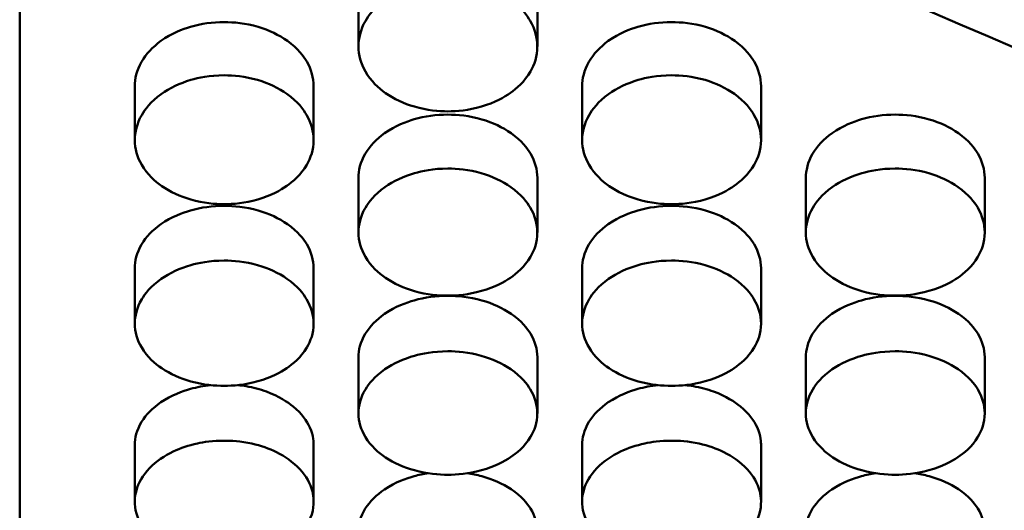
# Model space of a CAD drawing. Header units: millimetres. Extents: x 0 to 420, y 0 to 297.
# Tile 16 of 93: x 179.02 to 182.87, y 148.75 to 150.67. Entities that reach past the tile are written whole.
import ezdxf

# ---------------------------------------------------------------- set-up
doc = ezdxf.new("R2010")
doc.units = ezdxf.units.MM
doc.header["$LTSCALE"] = 0.75
doc.layers.add('Visible', color=7, linetype='Continuous', lineweight=50)

msp = doc.modelspace()

# ---------------------------------------------------------------- linework, layer by layer
at = {"layer": 'Visible', "extrusion": (0, 1, 0)}
for p, q in [((179.0199, 146.1634), (179.0199, 152.2683)), ((180.345, 150.5622), (180.345, 150.7692)), ((181.0448, 150.7693), (181.0448, 150.5623)), ((179.47, 150.196), (179.47, 150.406)), ((180.1698, 150.4061), (180.1698, 150.1961)), ((181.22, 150.196), (181.22, 150.406)), ((181.9198, 150.4061), (181.9198, 150.1961)), ((180.345, 149.8348), (180.345, 150.0478)), ((181.0448, 150.0478), (181.0448, 149.8348)), ((182.095, 149.8348), (182.095, 150.0478)), ((182.7948, 150.0478), (182.7948, 149.8348)), ((179.47, 149.4786), (179.47, 149.6946)), ((180.1698, 149.6946), (180.1698, 149.4787)), ((181.22, 149.4786), (181.22, 149.6946)), ((181.9198, 149.6946), (181.9198, 149.4787)), ((180.345, 149.1276), (180.345, 149.3465)), ((181.0448, 149.3465), (181.0448, 149.1277)), ((182.095, 149.1276), (182.095, 149.3465)), ((182.7948, 149.3465), (182.7948, 149.1277)), ((179.47, 148.7818), (179.47, 149.0035)), ((180.1698, 149.0038), (180.1698, 148.7821)), ((181.22, 148.7818), (181.22, 149.0035)), ((181.9198, 149.0038), (181.9198, 148.7821))]:
    msp.add_line(p, q, dxfattribs=at)
at = {"layer": 'Visible'}
for points in [[(179.0199, 152.2683), (181.3286, 151.2244), (183.6373, 150.2315), (185.946, 149.2958)], [(181.22, 150.406), (181.22, 150.4063), (181.22, 150.4065), (181.22, 150.4068)], [(180.345, 150.0478), (180.345, 150.048), (180.345, 150.0483), (180.345, 150.0486)], [(182.095, 150.0478), (182.095, 150.048), (182.095, 150.0483), (182.095, 150.0485)], [(181.22, 149.6946), (181.22, 149.6948), (181.22, 149.6951), (181.22, 149.6953)], [(180.345, 149.3465), (180.345, 149.3467), (180.345, 149.347), (180.345, 149.3472)], [(182.095, 149.3465), (182.095, 149.3467), (182.095, 149.347), (182.095, 149.3472)], [(182.7948, 149.3472), (182.7948, 149.347), (182.7948, 149.3468), (182.7948, 149.3465)], [(180.1698, 149.0043), (180.1698, 149.0041), (180.1698, 149.004), (180.1698, 149.0038)], [(181.22, 149.0035), (181.22, 149.0038), (181.22, 149.004), (181.22, 149.0043)], [(181.9198, 149.0043), (181.9198, 149.0041), (181.9198, 149.004), (181.9198, 149.0038)]]:
    msp.add_open_spline(points, degree=3, dxfattribs=at)
for points, knots in [([(180.6949, 150.8195), (180.637, 150.8196), (180.5928, 150.8095), (180.5208, 150.7881), (180.4818, 150.769), (180.4068, 150.7146), (180.3846, 150.6839), (180.3528, 150.6278), (180.3452, 150.5939), (180.3449, 150.5289), (180.3539, 150.4962), (180.3941, 150.4269), (180.4239, 150.3996), (180.484, 150.3572), (180.5216, 150.3397), (180.6148, 150.3126), (180.659, 150.3087), (180.6949, 150.3088)], [-0.04807057, -0.04807057, -0.04807057, -0.04807057, -0.04611998, -0.04611998, -0.04318443, -0.04318443, -0.03948069, -0.03948069, -0.03376085, -0.03376085, -0.02744022, -0.02744022, -0.01987563, -0.01987563, -0.01075822, -0.01075822, -0.000001, -0.000001, -0.000001, -0.000001]), ([(180.6949, 150.3088), (180.7294, 150.3088), (180.7745, 150.3123), (180.8801, 150.3433), (180.9156, 150.364), (180.9627, 150.3975), (180.9943, 150.4242), (181.033, 150.4914), (181.0449, 150.5237), (181.0446, 150.5972), (181.0354, 150.631), (181.0049, 150.6841), (180.9829, 150.7148), (180.9075, 150.7693), (180.8687, 150.7882), (180.7765, 150.8155), (180.7307, 150.8195), (180.6949, 150.8195)], [-0.1686053, -0.1686053, -0.1686053, -0.1686053, -0.1359499, -0.1359499, -0.1024605, -0.1024605, -0.0703879, -0.0703879, -0.0499437, -0.0499437, -0.0321998, -0.0321998, -0.0201287, -0.0201287, -0.0107277, -0.0107277, -0.000001, -0.000001, -0.000001, -0.000001]), ([(179.8199, 150.6578), (179.7745, 150.6578), (179.7297, 150.6516), (179.6571, 150.6302), (179.6146, 150.6142), (179.5396, 150.5604), (179.5143, 150.5335), (179.4771, 150.4687), (179.4702, 150.4357), (179.47, 150.4065), (179.47, 150.4063), (179.47, 150.406)], [-0.05705058, -0.05705058, -0.05705058, -0.05705058, -0.05079791, -0.05079791, -0.04625013, -0.04625013, -0.04271517, -0.04271517, -0.03879781, -0.03879781, -0.03876325, -0.03876325, -0.03876325, -0.03876325]), ([(180.1698, 150.4061), (180.1698, 150.4063), (180.1698, 150.4066), (180.1696, 150.44), (180.1606, 150.4728), (180.1304, 150.5245), (180.1088, 150.5543), (180.034, 150.6078), (179.9953, 150.6265), (179.9033, 150.6536), (179.8569, 150.6577), (179.8199, 150.6578)], [-0.05135208, -0.05135208, -0.05135208, -0.05135208, -0.0512251, -0.0512251, -0.03319162, -0.03319162, -0.0208249, -0.0208249, -0.01110779, -0.01110779, 0, 0, 0, 0]), ([(181.5699, 150.6578), (181.5244, 150.6578), (181.4797, 150.6516), (181.4071, 150.6302), (181.3646, 150.6142), (181.2896, 150.5604), (181.2643, 150.5335), (181.2271, 150.4687), (181.2202, 150.4357), (181.22, 150.4065), (181.22, 150.4063), (181.22, 150.406)], [-0.05703967, -0.05703967, -0.05703967, -0.05703967, -0.05078927, -0.05078927, -0.04624311, -0.04624311, -0.04270945, -0.04270945, -0.03879394, -0.03879394, -0.03875941, -0.03875941, -0.03875941, -0.03875941]), ([(181.9198, 150.4061), (181.9198, 150.4063), (181.9198, 150.4066), (181.9196, 150.44), (181.9106, 150.4728), (181.8804, 150.5245), (181.8588, 150.5543), (181.784, 150.6078), (181.7453, 150.6265), (181.6533, 150.6536), (181.6069, 150.6577), (181.5699, 150.6578)], [-0.05135861, -0.05135861, -0.05135861, -0.05135861, -0.0512316, -0.0512316, -0.033196, -0.033196, -0.02082749, -0.02082749, -0.0111089, -0.0111089, 0, 0, 0, 0]), ([(179.8199, 150.4499), (179.762, 150.4499), (179.7178, 150.44), (179.6458, 150.4189), (179.6068, 150.4), (179.5318, 150.3463), (179.5096, 150.3161), (179.4778, 150.2607), (179.4702, 150.2273), (179.4699, 150.1631), (179.4789, 150.1309), (179.5191, 150.0625), (179.5489, 150.0356), (179.609, 149.9937), (179.6467, 149.9765), (179.7398, 149.9497), (179.784, 149.946), (179.8199, 149.946)], [-0.04806879, -0.04806879, -0.04806879, -0.04806879, -0.04611851, -0.04611851, -0.04318339, -0.04318339, -0.0394802, -0.0394802, -0.03376096, -0.03376096, -0.02744046, -0.02744046, -0.01987595, -0.01987595, -0.01075832, -0.01075832, -0.000001, -0.000001, -0.000001, -0.000001]), ([(179.8199, 149.946), (179.8544, 149.946), (179.8995, 149.9494), (180.0051, 149.98), (180.0406, 150.0004), (180.0877, 150.0335), (180.1193, 150.0599), (180.158, 150.1261), (180.1699, 150.1579), (180.1696, 150.2305), (180.1604, 150.2638), (180.1299, 150.3162), (180.1079, 150.3465), (180.0325, 150.4003), (179.9937, 150.4189), (179.9015, 150.4459), (179.8557, 150.4498), (179.8199, 150.4499)], [-0.1685956, -0.1685956, -0.1685956, -0.1685956, -0.1359425, -0.1359425, -0.1024554, -0.1024554, -0.0703852, -0.0703852, -0.0499419, -0.0499419, -0.0321988, -0.0321988, -0.0201281, -0.0201281, -0.0107274, -0.0107274, -0.000001, -0.000001, -0.000001, -0.000001]), ([(181.5699, 150.4499), (181.512, 150.4499), (181.4678, 150.44), (181.3958, 150.4189), (181.3568, 150.4), (181.2818, 150.3463), (181.2596, 150.3161), (181.2278, 150.2607), (181.2202, 150.2273), (181.2199, 150.1631), (181.2289, 150.1309), (181.2691, 150.0625), (181.2989, 150.0356), (181.359, 149.9937), (181.3966, 149.9765), (181.4898, 149.9497), (181.534, 149.946), (181.5699, 149.946)], [-0.04806917, -0.04806917, -0.04806917, -0.04806917, -0.04611876, -0.04611876, -0.04318317, -0.04318317, -0.03947938, -0.03947938, -0.03375964, -0.03375964, -0.02743942, -0.02743942, -0.01987521, -0.01987521, -0.0107581, -0.0107581, -0.000001, -0.000001, -0.000001, -0.000001]), ([(181.5699, 149.946), (181.6044, 149.946), (181.6495, 149.9494), (181.7551, 149.98), (181.7906, 150.0004), (181.8377, 150.0335), (181.8693, 150.0599), (181.908, 150.1261), (181.9199, 150.1579), (181.9196, 150.2305), (181.9104, 150.2638), (181.8799, 150.3162), (181.8579, 150.3465), (181.7825, 150.4003), (181.7437, 150.4189), (181.6515, 150.4459), (181.6057, 150.4498), (181.5699, 150.4499)], [-0.1686138, -0.1686138, -0.1686138, -0.1686138, -0.1359571, -0.1359571, -0.1024668, -0.1024668, -0.0703942, -0.0703942, -0.049949, -0.049949, -0.0322035, -0.0322035, -0.0201309, -0.0201309, -0.0107286, -0.0107286, -0.000001, -0.000001, -0.000001, -0.000001]), ([(180.1698, 150.4069), (180.1698, 150.4069), (180.1698, 150.4069), (180.1698, 150.4066), (180.1698, 150.4063), (180.1698, 150.4061)], [-0.0512281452, -0.0512281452, -0.0512281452, -0.0512281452, -0.0512203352, -0.0512203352, -0.0510804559, -0.0510804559, -0.0510804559, -0.0510804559]), ([(181.9198, 150.4069), (181.9198, 150.4069), (181.9198, 150.4069), (181.9198, 150.4066), (181.9198, 150.4063), (181.9198, 150.4061)], [-0.0512357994, -0.0512357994, -0.0512357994, -0.0512357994, -0.0512244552, -0.0512244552, -0.0510844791, -0.0510844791, -0.0510844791, -0.0510844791]), ([(180.6949, 150.2961), (180.6495, 150.2961), (180.6047, 150.29), (180.5321, 150.2689), (180.4896, 150.2531), (180.4146, 150.2), (180.3893, 150.1735), (180.3521, 150.1096), (180.3452, 150.077), (180.345, 150.0483), (180.345, 150.048), (180.345, 150.0478)], [-0.05704343, -0.05704343, -0.05704343, -0.05704343, -0.05079228, -0.05079228, -0.04624565, -0.04624565, -0.04271165, -0.04271165, -0.0387956, -0.0387956, -0.03876106, -0.03876106, -0.03876106, -0.03876106]), ([(181.0448, 150.0478), (181.0448, 150.0481), (181.0448, 150.0483), (181.0446, 150.0812), (181.0356, 150.1136), (181.0054, 150.1646), (180.9838, 150.194), (180.909, 150.2468), (180.8703, 150.2652), (180.7783, 150.2919), (180.7319, 150.296), (180.6949, 150.2961)], [-0.05135892, -0.05135892, -0.05135892, -0.05135892, -0.05123187, -0.05123187, -0.03319638, -0.03319638, -0.02082774, -0.02082774, -0.01110896, -0.01110896, 0, 0, 0, 0]), ([(182.4449, 150.2961), (182.3994, 150.2961), (182.3547, 150.29), (182.2821, 150.2689), (182.2396, 150.2531), (182.1646, 150.2), (182.1393, 150.1735), (182.1021, 150.1096), (182.0952, 150.077), (182.095, 150.0483), (182.095, 150.048), (182.095, 150.0478)], [-0.05703805, -0.05703805, -0.05703805, -0.05703805, -0.05078806, -0.05078806, -0.04624217, -0.04624217, -0.04270874, -0.04270874, -0.03879353, -0.03879353, -0.03875899, -0.03875899, -0.03875899, -0.03875899]), ([(182.7948, 150.0478), (182.7948, 150.0481), (182.7948, 150.0483), (182.7946, 150.0812), (182.7856, 150.1136), (182.7554, 150.1646), (182.7338, 150.194), (182.659, 150.2468), (182.6203, 150.2652), (182.5283, 150.2919), (182.4819, 150.296), (182.4449, 150.2961)], [-0.05136756, -0.05136756, -0.05136756, -0.05136756, -0.05124047, -0.05124047, -0.03320099, -0.03320099, -0.0208302, -0.0208302, -0.01110999, -0.01110999, 0, 0, 0, 0]), ([(180.6949, 150.0851), (180.637, 150.0852), (180.5928, 150.0754), (180.5208, 150.0546), (180.4818, 150.036), (180.4068, 149.983), (180.3846, 149.9532), (180.3528, 149.8986), (180.3452, 149.8656), (180.3449, 149.8023), (180.3539, 149.7706), (180.3941, 149.7031), (180.4239, 149.6766), (180.484, 149.6353), (180.5216, 149.6183), (180.6148, 149.5919), (180.659, 149.5882), (180.6949, 149.5883)], [-0.04806889, -0.04806889, -0.04806889, -0.04806889, -0.04611855, -0.04611855, -0.04318314, -0.04318314, -0.03947957, -0.03947957, -0.03375998, -0.03375998, -0.0274396, -0.0274396, -0.01987527, -0.01987527, -0.01075812, -0.01075812, -0.000001, -0.000001, -0.000001, -0.000001]), ([(180.6949, 149.5883), (180.7294, 149.5883), (180.7745, 149.5917), (180.8801, 149.6218), (180.9156, 149.6419), (180.9627, 149.6746), (180.9943, 149.7005), (181.033, 149.7659), (181.0449, 149.7972), (181.0446, 149.8688), (181.0354, 149.9017), (181.0049, 149.9533), (180.9829, 149.9832), (180.9075, 150.0362), (180.8687, 150.0546), (180.7765, 150.0812), (180.7307, 150.0851), (180.6949, 150.0851)], [-0.1686234, -0.1686234, -0.1686234, -0.1686234, -0.1359642, -0.1359642, -0.1024719, -0.1024719, -0.0703982, -0.0703982, -0.0499514, -0.0499514, -0.0322043, -0.0322043, -0.0201312, -0.0201312, -0.0107287, -0.0107287, -0.000001, -0.000001, -0.000001, -0.000001]), ([(182.4449, 150.0851), (182.387, 150.0852), (182.3428, 150.0754), (182.2708, 150.0546), (182.2318, 150.036), (182.1568, 149.983), (182.1346, 149.9532), (182.1028, 149.8986), (182.0952, 149.8656), (182.0949, 149.8023), (182.1039, 149.7706), (182.1441, 149.7031), (182.1739, 149.6766), (182.234, 149.6353), (182.2716, 149.6183), (182.3648, 149.5919), (182.409, 149.5882), (182.4449, 149.5883)], [-0.04806917, -0.04806917, -0.04806917, -0.04806917, -0.04611853, -0.04611853, -0.04318289, -0.04318289, -0.03947906, -0.03947906, -0.03375934, -0.03375934, -0.02743922, -0.02743922, -0.0198751, -0.0198751, -0.01075808, -0.01075808, -0.000001, -0.000001, -0.000001, -0.000001]), ([(182.4449, 149.5883), (182.4794, 149.5883), (182.5245, 149.5917), (182.6301, 149.6218), (182.6656, 149.6419), (182.7127, 149.6746), (182.7443, 149.7005), (182.783, 149.7659), (182.7949, 149.7972), (182.7946, 149.8688), (182.7854, 149.9017), (182.7549, 149.9533), (182.7329, 149.9832), (182.6575, 150.0362), (182.6187, 150.0546), (182.5265, 150.0812), (182.4807, 150.0851), (182.4449, 150.0851)], [-0.1686284, -0.1686284, -0.1686284, -0.1686284, -0.1359701, -0.1359701, -0.1024785, -0.1024785, -0.0704052, -0.0704052, -0.0499575, -0.0499575, -0.0322088, -0.0322088, -0.0201339, -0.0201339, -0.0107298, -0.0107298, -0.000001, -0.000001, -0.000001, -0.000001]), ([(181.0448, 150.0486), (181.0448, 150.0486), (181.0448, 150.0486), (181.0448, 150.0484), (181.0448, 150.0481), (181.0448, 150.0478)], [-0.0512286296, -0.0512286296, -0.0512286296, -0.0512286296, -0.0512214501, -0.0512214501, -0.0510814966, -0.0510814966, -0.0510814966, -0.0510814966]), ([(182.7948, 150.0486), (182.7948, 150.0486), (182.7948, 150.0486), (182.7948, 150.0484), (182.7948, 150.0481), (182.7948, 150.0478)], [-0.0512365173, -0.0512365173, -0.0512365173, -0.0512365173, -0.0512311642, -0.0512311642, -0.0510910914, -0.0510910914, -0.0510910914, -0.0510910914]), ([(179.8199, 149.9394), (179.7745, 149.9394), (179.7297, 149.9334), (179.6571, 149.9126), (179.6146, 149.897), (179.5396, 149.8446), (179.5143, 149.8185), (179.4771, 149.7555), (179.4702, 149.7234), (179.47, 149.6951), (179.47, 149.6948), (179.47, 149.6946)], [-0.05703949, -0.05703949, -0.05703949, -0.05703949, -0.05078988, -0.05078988, -0.04624411, -0.04624411, -0.04271063, -0.04271063, -0.03879511, -0.03879511, -0.03876056, -0.03876056, -0.03876056, -0.03876056]), ([(180.1698, 149.6946), (180.1698, 149.6949), (180.1698, 149.6951), (180.1696, 149.7276), (180.1606, 149.7594), (180.1304, 149.8098), (180.1088, 149.8387), (180.034, 149.8908), (179.9953, 149.9089), (179.9033, 149.9353), (179.8569, 149.9393), (179.8199, 149.9394)], [-0.0513479, -0.0513479, -0.0513479, -0.0513479, -0.0512209, -0.0512209, -0.0331889, -0.0331889, -0.02082331, -0.02082331, -0.0111071, -0.0111071, 0, 0, 0, 0]), ([(181.5699, 149.9394), (181.5244, 149.9394), (181.4797, 149.9334), (181.4071, 149.9126), (181.3646, 149.897), (181.2896, 149.8446), (181.2643, 149.8185), (181.2271, 149.7555), (181.2202, 149.7234), (181.22, 149.6951), (181.22, 149.6948), (181.22, 149.6946)], [-0.05704301, -0.05704301, -0.05704301, -0.05704301, -0.05079171, -0.05079171, -0.04624506, -0.04624506, -0.04271113, -0.04271113, -0.03879514, -0.03879514, -0.0387606, -0.0387606, -0.0387606, -0.0387606]), ([(181.9198, 149.6946), (181.9198, 149.6949), (181.9198, 149.6951), (181.9196, 149.7276), (181.9106, 149.7594), (181.8804, 149.8098), (181.8588, 149.8387), (181.784, 149.8908), (181.7453, 149.9089), (181.6533, 149.9353), (181.6069, 149.9393), (181.5699, 149.9394)], [-0.05137578, -0.05137578, -0.05137578, -0.05137578, -0.05124867, -0.05124867, -0.0332051, -0.0332051, -0.02083234, -0.02083234, -0.01111086, -0.01111086, 0, 0, 0, 0]), ([(179.8199, 149.7254), (179.762, 149.7255), (179.7178, 149.7159), (179.6458, 149.6953), (179.6068, 149.677), (179.5318, 149.6248), (179.5096, 149.5953), (179.4778, 149.5415), (179.4702, 149.509), (179.4699, 149.4466), (179.4789, 149.4153), (179.5191, 149.3489), (179.5489, 149.3227), (179.609, 149.282), (179.6466, 149.2653), (179.7398, 149.2393), (179.784, 149.2356), (179.8199, 149.2357)], [-0.04806659, -0.04806659, -0.04806659, -0.04806659, -0.04611636, -0.04611636, -0.04318113, -0.04318113, -0.03947784, -0.03947784, -0.03375872, -0.03375872, -0.02743873, -0.02743873, -0.01987479, -0.01987479, -0.01075801, -0.01075801, -0.000001, -0.000001, -0.000001, -0.000001]), ([(179.8199, 149.2357), (179.8544, 149.2357), (179.8995, 149.239), (180.0051, 149.2687), (180.0406, 149.2885), (180.0877, 149.3207), (180.1193, 149.3463), (180.158, 149.4107), (180.1699, 149.4416), (180.1696, 149.5121), (180.1604, 149.5446), (180.1299, 149.5955), (180.1079, 149.6249), (180.0325, 149.6772), (179.9937, 149.6954), (179.9015, 149.7216), (179.8557, 149.7254), (179.8199, 149.7254)], [-0.1685931, -0.1685931, -0.1685931, -0.1685931, -0.1359359, -0.1359359, -0.1024473, -0.1024473, -0.0703791, -0.0703791, -0.0499374, -0.0499374, -0.0321958, -0.0321958, -0.0201264, -0.0201264, -0.0107266, -0.0107266, -0.000001, -0.000001, -0.000001, -0.000001]), ([(181.5699, 149.7254), (181.512, 149.7255), (181.4678, 149.7159), (181.3958, 149.6953), (181.3568, 149.677), (181.2818, 149.6248), (181.2596, 149.5953), (181.2278, 149.5415), (181.2202, 149.509), (181.2199, 149.4466), (181.2289, 149.4153), (181.2691, 149.3489), (181.2989, 149.3227), (181.359, 149.282), (181.3966, 149.2653), (181.4898, 149.2393), (181.534, 149.2356), (181.5699, 149.2357)], [-0.04807012, -0.04807012, -0.04807012, -0.04807012, -0.0461194, -0.0461194, -0.04318388, -0.04318388, -0.0394802, -0.0394802, -0.03376046, -0.03376046, -0.02743993, -0.02743993, -0.01987546, -0.01987546, -0.01075817, -0.01075817, -0.000001, -0.000001, -0.000001, -0.000001]), ([(181.5699, 149.2357), (181.6044, 149.2357), (181.6495, 149.239), (181.7551, 149.2687), (181.7906, 149.2885), (181.8377, 149.3207), (181.8693, 149.3463), (181.908, 149.4107), (181.9199, 149.4416), (181.9196, 149.5121), (181.9104, 149.5446), (181.8799, 149.5955), (181.8579, 149.6249), (181.7825, 149.6772), (181.7437, 149.6954), (181.6516, 149.7216), (181.6057, 149.7254), (181.5699, 149.7254)], [-0.1686394, -0.1686394, -0.1686394, -0.1686394, -0.1359799, -0.1359799, -0.1024872, -0.1024872, -0.0704126, -0.0704126, -0.0499633, -0.0499633, -0.0322128, -0.0322128, -0.0201363, -0.0201363, -0.0107308, -0.0107308, -0.000001, -0.000001, -0.000001, -0.000001]), ([(180.1698, 149.6954), (180.1698, 149.6954), (180.1698, 149.6954), (180.1698, 149.6951), (180.1698, 149.6949), (180.1698, 149.6946)], [-0.0512190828, -0.0512190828, -0.0512190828, -0.0512190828, -0.0512168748, -0.0512168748, -0.0510769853, -0.0510769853, -0.0510769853, -0.0510769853]), ([(181.9198, 149.6954), (181.9198, 149.6954), (181.9198, 149.6954), (181.9198, 149.6951), (181.9198, 149.6949), (181.9198, 149.6946)], [-0.0512483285, -0.0512483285, -0.0512483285, -0.0512483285, -0.0512467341, -0.0512467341, -0.0511065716, -0.0511065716, -0.0511065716, -0.0511065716]), ([(180.6949, 149.5877), (180.6495, 149.5877), (180.6047, 149.5818), (180.5321, 149.5613), (180.4896, 149.5459), (180.4146, 149.4943), (180.3893, 149.4686), (180.3521, 149.4065), (180.3452, 149.3748), (180.345, 149.3469), (180.345, 149.3467), (180.345, 149.3465)], [-0.05703331, -0.05703331, -0.05703331, -0.05703331, -0.05078516, -0.05078516, -0.04624044, -0.04624044, -0.04270782, -0.04270782, -0.03879336, -0.03879336, -0.03875882, -0.03875882, -0.03875882, -0.03875882]), ([(181.0448, 149.3465), (181.0448, 149.3467), (181.0448, 149.347), (181.0446, 149.379), (181.0356, 149.4104), (181.0054, 149.46), (180.9838, 149.4885), (180.909, 149.5398), (180.8703, 149.5577), (180.7783, 149.5837), (180.7319, 149.5877), (180.6949, 149.5877)], [-0.05135516, -0.05135516, -0.05135516, -0.05135516, -0.05122808, -0.05122808, -0.03319413, -0.03319413, -0.02082644, -0.02082644, -0.01110837, -0.01110837, 0, 0, 0, 0]), ([(182.4449, 149.5877), (182.3994, 149.5877), (182.3547, 149.5818), (182.2821, 149.5613), (182.2396, 149.5459), (182.1645, 149.4943), (182.1393, 149.4686), (182.1021, 149.4065), (182.0952, 149.3748), (182.095, 149.3469), (182.095, 149.3467), (182.095, 149.3465)], [-0.05705474, -0.05705474, -0.05705474, -0.05705474, -0.05080079, -0.05080079, -0.04625224, -0.04625224, -0.04271679, -0.04271679, -0.03879886, -0.03879886, -0.03876429, -0.03876429, -0.03876429, -0.03876429]), ([(182.7948, 149.3465), (182.7948, 149.3467), (182.7948, 149.347), (182.7946, 149.379), (182.7856, 149.4104), (182.7554, 149.46), (182.7338, 149.4885), (182.659, 149.5398), (182.6203, 149.5577), (182.5283, 149.5837), (182.4819, 149.5877), (182.4449, 149.5877)], [-0.05137443, -0.05137443, -0.05137443, -0.05137443, -0.0512473, -0.0512473, -0.03320443, -0.03320443, -0.02083197, -0.02083197, -0.01111067, -0.01111067, 0, 0, 0, 0]), ([(180.6949, 149.3709), (180.637, 149.3709), (180.5928, 149.3614), (180.5208, 149.3412), (180.4818, 149.3231), (180.4068, 149.2716), (180.3846, 149.2426), (180.3528, 149.1896), (180.3452, 149.1576), (180.3449, 149.0961), (180.3539, 149.0652), (180.3941, 148.9998), (180.4239, 148.974), (180.484, 148.9339), (180.5216, 148.9174), (180.6148, 148.8918), (180.659, 148.8882), (180.6949, 148.8882)], [-0.04806494, -0.04806494, -0.04806494, -0.04806494, -0.0461148, -0.0461148, -0.04317957, -0.04317957, -0.03947627, -0.03947627, -0.03375732, -0.03375732, -0.02743778, -0.02743778, -0.01987427, -0.01987427, -0.01075786, -0.01075786, -0.000001, -0.000001, -0.000001, -0.000001]), ([(180.6949, 148.8882), (180.7294, 148.8883), (180.7745, 148.8915), (180.8801, 148.9208), (180.9156, 148.9403), (180.9627, 148.972), (180.9943, 148.9972), (181.033, 149.0607), (181.0449, 149.0912), (181.0446, 149.1606), (181.0354, 149.1926), (181.0049, 149.2428), (180.9829, 149.2718), (180.9075, 149.3233), (180.8687, 149.3412), (180.7765, 149.3671), (180.7307, 149.3708), (180.6949, 149.3709)], [-0.1686167, -0.1686167, -0.1686167, -0.1686167, -0.1359542, -0.1359542, -0.1024619, -0.1024619, -0.070392, -0.070392, -0.0499472, -0.0499472, -0.0322019, -0.0322019, -0.0201298, -0.0201298, -0.0107281, -0.0107281, -0.000001, -0.000001, -0.000001, -0.000001]), ([(182.4449, 149.3709), (182.387, 149.3709), (182.3428, 149.3614), (182.2708, 149.3412), (182.2318, 149.3231), (182.1568, 149.2716), (182.1346, 149.2426), (182.1028, 149.1896), (182.0952, 149.1576), (182.0949, 149.0961), (182.1039, 149.0652), (182.1441, 148.9998), (182.1739, 148.974), (182.234, 148.9339), (182.2716, 148.9174), (182.3648, 148.8918), (182.409, 148.8882), (182.4449, 148.8882)], [-0.04807063, -0.04807063, -0.04807063, -0.04807063, -0.0461201, -0.0461201, -0.04318486, -0.04318486, -0.03948153, -0.03948153, -0.03376204, -0.03376204, -0.0274412, -0.0274412, -0.01987636, -0.01987636, -0.01075843, -0.01075843, -0.000001, -0.000001, -0.000001, -0.000001]), ([(182.4449, 148.8882), (182.4794, 148.8883), (182.5245, 148.8915), (182.6301, 148.9208), (182.6656, 148.9403), (182.7127, 148.972), (182.7443, 148.9972), (182.783, 149.0607), (182.7949, 149.0912), (182.7946, 149.1606), (182.7854, 149.1926), (182.7549, 149.2428), (182.7329, 149.2718), (182.6575, 149.3233), (182.6187, 149.3412), (182.5265, 149.3671), (182.4807, 149.3708), (182.4449, 149.3709)], [-0.1686383, -0.1686383, -0.1686383, -0.1686383, -0.1359815, -0.1359815, -0.1024899, -0.1024899, -0.0704145, -0.0704145, -0.0499642, -0.0499642, -0.0322125, -0.0322125, -0.0201359, -0.0201359, -0.0107306, -0.0107306, -0.000001, -0.000001, -0.000001, -0.000001]), ([(181.0448, 149.3473), (181.0448, 149.3473), (181.0448, 149.3473), (181.0448, 149.347), (181.0448, 149.3468), (181.0448, 149.3465)], [-0.0512234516, -0.0512234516, -0.0512234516, -0.0512234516, -0.0512230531, -0.0512230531, -0.0510830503, -0.0510830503, -0.0510830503, -0.0510830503]), ([(179.7667, 149.2385), (179.7396, 149.2357), (179.7132, 149.2307), (179.6571, 149.2151), (179.6146, 149.2), (179.5396, 149.1492), (179.5143, 149.1238), (179.4771, 149.0626), (179.4702, 149.0315), (179.47, 149.004), (179.47, 149.0038), (179.47, 149.0035)], [-0.04742728, -0.04742728, -0.04742728, -0.04742728, -0.04464546, -0.04464546, -0.04130702, -0.04130702, -0.03871193, -0.03871193, -0.03583634, -0.03583634, -0.03581096, -0.03581096, -0.03581096, -0.03581096]), ([(180.1698, 149.0038), (180.1698, 149.0039), (180.1698, 149.0041), (180.1697, 149.0126), (180.1699, 149.0392), (180.1432, 149.0982), (180.1239, 149.127), (180.0682, 149.1724), (180.0341, 149.1951), (179.96, 149.2222), (179.9334, 149.2292), (179.8947, 149.2358), (179.8837, 149.2373), (179.8726, 149.2385)], [-0.09625837, -0.09625837, -0.09625837, -0.09625837, -0.09563534, -0.09563534, -0.0599576, -0.0599576, -0.03383588, -0.03383588, -0.01721142, -0.01721142, -0.00868974, -0.00868974, -0.00530726, -0.00530726, -0.00530726, -0.00530726]), ([(181.5167, 149.2385), (181.4896, 149.2357), (181.4632, 149.2307), (181.4071, 149.2151), (181.3646, 149.2), (181.2896, 149.1492), (181.2643, 149.1238), (181.2271, 149.0626), (181.2202, 149.0315), (181.22, 149.004), (181.22, 149.0038), (181.22, 149.0035)], [-0.05457861, -0.05457861, -0.05457861, -0.05457861, -0.05079002, -0.05079002, -0.04624387, -0.04624387, -0.0427103, -0.0427103, -0.03879478, -0.03879478, -0.03876023, -0.03876023, -0.03876023, -0.03876023]), ([(181.9198, 149.0038), (181.9198, 149.0039), (181.9198, 149.0041), (181.9197, 149.0128), (181.9198, 149.0396), (181.8928, 149.099), (181.8732, 149.1277), (181.8174, 149.1729), (181.7832, 149.1956), (181.7091, 149.2224), (181.6826, 149.2294), (181.6444, 149.2359), (181.6335, 149.2373), (181.6226, 149.2385)], [-0.0949781, -0.0949781, -0.0949781, -0.0949781, -0.09435346, -0.09435346, -0.05917881, -0.05917881, -0.0334244, -0.0334244, -0.01693417, -0.01693417, -0.00853887, -0.00853887, -0.00525507, -0.00525507, -0.00525507, -0.00525507]), ([(179.8199, 149.0214), (179.7751, 149.0215), (179.7399, 149.0159), (179.6812, 149.0032), (179.6495, 148.9925), (179.5867, 148.9626), (179.5538, 148.9409), (179.5002, 148.8854), (179.4841, 148.8552), (179.4693, 148.8023), (179.4666, 148.771), (179.4858, 148.7043), (179.5052, 148.6752), (179.5501, 148.6295), (179.5811, 148.6058), (179.659, 148.5706), (179.6931, 148.5616), (179.7586, 148.548), (179.7932, 148.5461), (179.8199, 148.5461)], [-0.06026244, -0.06026244, -0.06026244, -0.06026244, -0.05541977, -0.05541977, -0.04891449, -0.04891449, -0.04129764, -0.04129764, -0.03325971, -0.03325971, -0.02615392, -0.02615392, -0.01931234, -0.01931234, -0.01304021, -0.01304021, -0.00799662, -0.00799662, -0.000001, -0.000001, -0.000001, -0.000001]), ([(179.8199, 148.5461), (179.8451, 148.5461), (179.879, 148.5478), (179.9436, 148.5608), (179.9767, 148.5694), (180.059, 148.6052), (180.0898, 148.6303), (180.1326, 148.6724), (180.1521, 148.7012), (180.1744, 148.7713), (180.1695, 148.8039), (180.1569, 148.8537), (180.1402, 148.8837), (180.0894, 148.9384), (180.0564, 148.9603), (179.9953, 148.9906), (179.9628, 149.002), (179.8844, 149.0195), (179.8463, 149.0214), (179.8199, 149.0214)], [-0.04129037, -0.04129037, -0.04129037, -0.04129037, -0.03853927, -0.03853927, -0.0368353, -0.0368353, -0.03443648, -0.03443648, -0.03119137, -0.03119137, -0.02723217, -0.02723217, -0.02091313, -0.02091313, -0.01417715, -0.01417715, -0.00790622, -0.00790622, -0.000001, -0.000001, -0.000001, -0.000001]), ([(181.5699, 149.0214), (181.5251, 149.0215), (181.4899, 149.0159), (181.4312, 149.0032), (181.3995, 148.9925), (181.3367, 148.9626), (181.3038, 148.9409), (181.2502, 148.8854), (181.2341, 148.8552), (181.2193, 148.8023), (181.2166, 148.771), (181.2358, 148.7043), (181.2552, 148.6752), (181.3001, 148.6295), (181.3311, 148.6058), (181.409, 148.5706), (181.443, 148.5616), (181.5086, 148.548), (181.5432, 148.5461), (181.5699, 148.5461)], [-0.06021298, -0.06021298, -0.06021298, -0.06021298, -0.05538402, -0.05538402, -0.04888721, -0.04888721, -0.04127975, -0.04127975, -0.0332504, -0.0332504, -0.02614955, -0.02614955, -0.01931127, -0.01931127, -0.01304031, -0.01304031, -0.00799679, -0.00799679, -0.000001, -0.000001, -0.000001, -0.000001]), ([(181.5699, 148.5461), (181.5951, 148.5461), (181.6291, 148.5478), (181.6937, 148.5608), (181.7268, 148.5694), (181.809, 148.6052), (181.8398, 148.6302), (181.8827, 148.6724), (181.9021, 148.7013), (181.9244, 148.7714), (181.9195, 148.8039), (181.9068, 148.8538), (181.8902, 148.8837), (181.8393, 148.9384), (181.8064, 148.9603), (181.7452, 148.9907), (181.7128, 149.002), (181.6344, 149.0195), (181.5962, 149.0214), (181.5699, 149.0214)], [-0.04154459, -0.04154459, -0.04154459, -0.04154459, -0.03873497, -0.03873497, -0.03699455, -0.03699455, -0.03455167, -0.03455167, -0.03126814, -0.03126814, -0.02727339, -0.02727339, -0.02092915, -0.02092915, -0.01417582, -0.01417582, -0.00790496, -0.00790496, -0.000001, -0.000001, -0.000001, -0.000001]), ([(180.6177, 148.8942), (180.599, 148.8913), (180.5806, 148.8875), (180.5321, 148.8742), (180.4896, 148.8593), (180.4146, 148.8092), (180.3893, 148.7842), (180.3521, 148.724), (180.3452, 148.6933), (180.345, 148.6663), (180.345, 148.6661), (180.345, 148.6658)], [-0.04660201, -0.04660201, -0.04660201, -0.04660201, -0.04464609, -0.04464609, -0.04130752, -0.04130752, -0.03871237, -0.03871237, -0.03583669, -0.03583669, -0.0358113, -0.0358113, -0.0358113, -0.0358113]), ([(181.0448, 148.6659), (181.0448, 148.6661), (181.0448, 148.6663), (181.0446, 148.6973), (181.0356, 148.7278), (181.0054, 148.7759), (180.9838, 148.8036), (180.909, 148.8533), (180.8703, 148.8707), (180.8082, 148.8877), (180.7896, 148.8915), (180.7717, 148.8941)], [-0.05135008, -0.05135008, -0.05135008, -0.05135008, -0.05122305, -0.05122305, -0.03319101, -0.03319101, -0.02082465, -0.02082465, -0.0111076, -0.0111076, -0.00678516, -0.00678516, -0.00678516, -0.00678516]), ([(182.3677, 148.8942), (182.349, 148.8913), (182.3306, 148.8875), (182.2821, 148.8742), (182.2396, 148.8593), (182.1645, 148.8092), (182.1393, 148.7842), (182.1021, 148.724), (182.0952, 148.6933), (182.095, 148.6663), (182.095, 148.6661), (182.095, 148.6658)], [-0.05346644, -0.05346644, -0.05346644, -0.05346644, -0.0508014, -0.0508014, -0.04625288, -0.04625288, -0.04271742, -0.04271742, -0.0387994, -0.0387994, -0.03876482, -0.03876482, -0.03876482, -0.03876482]), ([(182.7948, 148.6659), (182.7948, 148.6661), (182.7948, 148.6663), (182.7946, 148.6973), (182.7856, 148.7278), (182.7554, 148.7759), (182.7338, 148.8036), (182.659, 148.8533), (182.6203, 148.8707), (182.5582, 148.8877), (182.5396, 148.8915), (182.5217, 148.8941)], [-0.05137204, -0.05137204, -0.05137204, -0.05137204, -0.05124489, -0.05124489, -0.03320301, -0.03320301, -0.02083116, -0.02083116, -0.0111103, -0.0111103, -0.00678664, -0.00678664, -0.00678664, -0.00678664])]:
    msp.add_open_spline(points, degree=3, knots=knots, dxfattribs=at)

doc.saveas('drawing.dxf')
